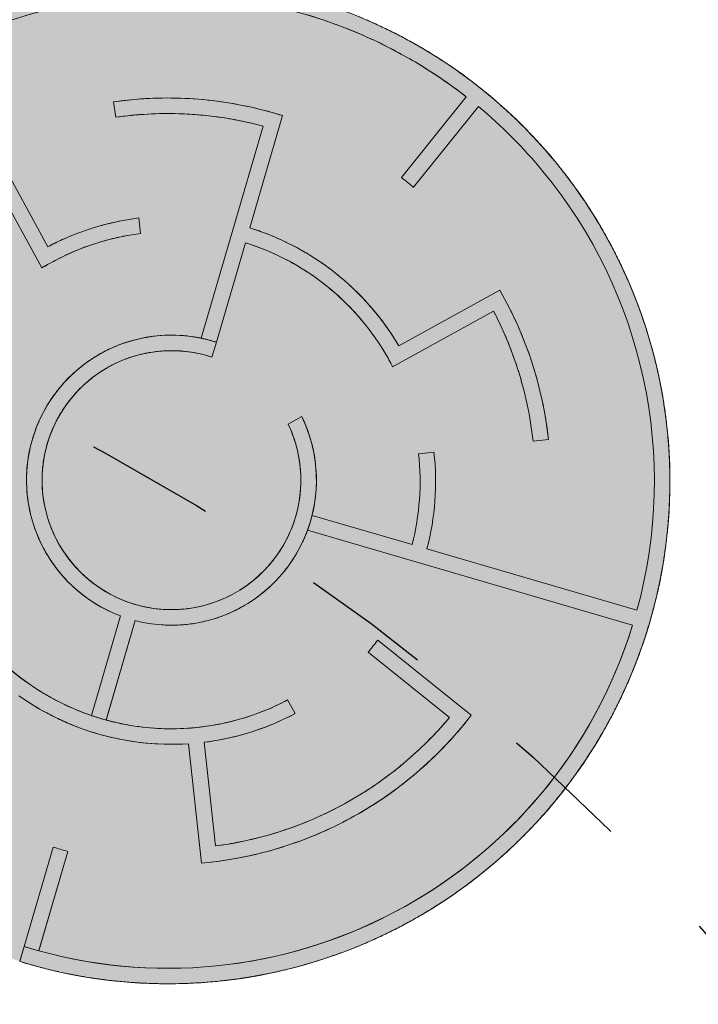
# Model space of a CAD drawing. Header units: metres. Extents: x -373759 to -373409, y 810976 to 811228.
# Tile 45 of 153: x -373662.47 to -373657.23, y 811127.49 to 811135.1. Entities that reach past the tile are written whole.
import ezdxf

# ---------------------------------------------------------------- set-up
doc = ezdxf.new("R2010")
doc.units = ezdxf.units.M
doc.header["$XCLIPFRAME"] = 2
doc.linetypes.add('TRAÇO 1mm', pattern=[2, 1, -1])
doc.layers.add('A-GENM', color=7, linetype='Continuous', lineweight=5)
picture_1 = doc.add_image_def('image1.jpg', size_in_pixel=(999, 584))

# ---------------------------------------------------------------- blocks, each defined once
blk = doc.blocks.new('labirinto - labirinto-3171242-PISTA INFERIOR PARTE 1')
at = {"layer": 'A-GENM', "true_color": 0xffffe8, "transparency": 33554432}
blk.add_hatch(color=7, dxfattribs=at).paths.add_polyline_path([(-986.4, 3752.5), (-1231.3, 3678.6), (-1448.7, 3598.3), (-1655.3, 3508), (-1854.8, 3406.7), (-2027.4, 3307.4), (-2213.1, 3186.1), (-2406.6, 3042.1), (-2573.3, 2902.6), (-2731.5, 2754.3), (-2880.9, 2597.8), (-3021.9, 2432.4), (-3156, 2255.7), (-3283.9, 2064.7), (-3392.8, 1880.8), (-3494.8, 1683.8), (-3585.3, 1481.2), (-3664.1, 1273.9), (-3730.9, 1062.4), (-3785.5, 847.4), (-3827.8, 629.6), (-3857.5, 409.8), (-3874.6, 188.6), (-3879.1, -33.2), (-3870.8, -254.8), (-3849.9, -475.7), (-3816.4, -695), (-3770.4, -912), (-3708.8, -1136.2), (-3641.5, -1337), (-3559.4, -1542.3), (-3465.4, -1743.2), (-3360.1, -1938.5), (-3243.8, -2127.4), (-3116.9, -2309.3), (-2979.8, -2483.7), (-2832.9, -2649.9), (-2676.8, -2807.5), (-2512, -2955.9), (-2338.9, -3094.7), (-2158.2, -3223.3), (-1970.4, -3341.4), (-1765.4, -3453.9), (-1576.1, -3544.4), (-1371, -3628.7), (-1161.3, -3701.2), (-947.8, -3761.5), (-731.3, -3809.5), (-512.3, -3845.1), (-293.5, -3868), (-73.2, -3878.4), (147.2, -3876.3), (367.2, -3861.7), (586, -3834.6), (803, -3795.2), (1017.3, -3743.5), (1237.5, -3676.3), (1453.5, -3596.3), (1637.8, -3516.6), (1835, -3417.9), (2045.8, -3295.6), (2230.7, -3173.3), (2408.1, -3040.8), (2576.3, -2899.8), (2736.1, -2749.5), (2887.3, -2590.4), (3029.1, -2423), (3161.3, -2247.9), (3283.4, -2065.6), (3395, -1876.6), (3495.7, -1681.7), (3585.3, -1481.3), (3663.3, -1276.2), (3729.7, -1067.1), (3784.1, -854.4), (3826.4, -639.1), (3856.5, -421.7), (3874.2, -202.9), (3879.5, 16.6), (3872.4, 236.1), (3852.9, 454.9), (3820.9, 672.7), (3775.9, 891.4), (3721.5, 1097.2), (3653.6, 1305.8), (3569.6, 1519.9), (3481.9, 1711.9), (3378.5, 1907.9), (3264.1, 2097.7), (3139, 2280.6), (2971.2, 2493.6), (2829.5, 2653.5), (2704.1, 2782.5), (2540.9, 2932.3), (2369.3, 3072.6), (2190, 3202.8), (2003.6, 3322.6), (1810.7, 3431.6), (1611.8, 3529.4), (1407.7, 3615.6), (1199, 3690.1), (947.5, 3761.6), (744, 3807.3), (552.2, 3840.5), (332, 3865.8), (60, 3878.4), (-136.5, 3876.9), (-381.7, 3860.1), (-602, 3831.9), (-796.4, 3796.7), (-903.8, 3771.7)], flags=0)
at = {"layer": 'A-GENM', "color": 253, "true_color": 0xaaaaaa}
for p, q in [((60, 3759.5), (60, 3879.5)), ((60, 3878.4), (60, 3759.5)), ((-60, 3759.5), (-60, 2959.4)), ((-60, 2959.4), (-60, 3757.9)), ((60, 2959.4), (60, 3759.5)), ((60, 3759.5), (60, 2959.4)), ((-722.3, 1900.5), (-1077.1, 2757.1)), ((-1077.1, 2757.1), (-722.3, 1900.5)), ((-1142, 2600.3), (-833.8, 1856.2)), ((-833.8, 1856.2), (-1142, 2600.3)), ((-60, 1903), (-60, 1102.7)), ((-60, 1102.7), (-60, 1901.7)), ((53.6, 1901.7), (50.4, 1901.8)), ((60, 1100), (60, 1901.4)), ((60, 1901.1), (60, 1100)), ((-1446.7, 1446.7), (-1361.8, 1361.8)), ((-1361.8, 1361.8), (-1446.7, 1446.7)), ((-1856.2, 833.8), (-2600.3, 1142)), ((-2600.3, 1142), (-1856.2, 833.8)), ((-2757.1, 1077.1), (-1900.5, 722.3)), ((-1900.5, 722.3), (-2757.1, 1077.1)), ((-1142.7, 60), (-3759.5, 60)), ((-3759.5, 60), (-1142.7, 60)), ((-3759.5, -60), (-2069, -60)), ((-2069, -60), (-3759.5, -60)), ((-1949, -60), (-1144.5, -60)), ((-1144.5, -60), (-1949, -60)), ((-1912.3, -792.1), (-1801.4, -746.2)), ((-1801.4, -746.2), (-1912.3, -792.1)), ((-854.5, -769.6), (-769.5, -684.7)), ((-769.5, -684.7), (-854.5, -769.6)), ((-60, -1016.1), (-60, -1136.2)), ((-60, -1136.2), (-60, -1016.1)), ((-2623.4, -1087.9), (-2734.2, -1133.8)), ((-2734.2, -1133.8), (-2623.4, -1087.9)), ((-60, -1136.2), (-60, -1936.4)), ((-60, -1936.4), (-60, -1136.2)), ((60, -1133.5), (60, -2839.4)), ((60, -2839.4), (60, -1133.5)), ((-1420.6, -1335.7), (-2050.2, -1965.3)), ((-2050.2, -1965.3), (-1420.6, -1335.7)), ((2050.2, -1965.3), (1394.3, -1309.4)), ((1394.3, -1309.4), (2050.2, -1965.3)), ((-2050.2, -2135), (-1420.3, -1505.2)), ((-1420.3, -1505.2), (-2050.2, -2135)), ((1395.6, -1480.4), (2050.2, -2135)), ((2050.2, -2135), (1395.6, -1480.4)), ((736.9, -1778.9), (782.8, -1889.8)), ((782.8, -1889.8), (736.9, -1778.9)), ((-60, -2056.4), (-60, -2959.4)), ((-60, -2959.4), (-60, -2056.4)), ((1223.7, -2695.2), (1172.9, -2586.5)), ((1172.9, -2586.5), (1223.7, -2695.2)), ((-1187.9, -2711.2), (-1494.1, -3450.4)), ((-1494.1, -3450.4), (-1187.9, -2711.2)), ((-1383.3, -3496.3), (-1077.1, -2757.1)), ((-1077.1, -2757.1), (-1383.3, -3496.3))]:
    blk.add_line(p, q, dxfattribs=at)
for centre, radius, start, end in [((0, 0), 3880, 89.11395, 263), ((0, 0), 3880, 90.36825, 92.01634), ((0, 0), 3880, 90.36825, 92.01634), ((0, 0), 3880, 90.36845, 92.01606), ((0, 0), 3880, 89.11395, 90.36845), ((0, 0), 3880, 89.14326, 90.36825), ((0, 0), 3880, 89.14326, 90.36825), ((0, 0), 3880, 100.19892, 101.84677), ((0, 0), 3880, 100.19892, 101.84677), ((0, 0), 3880, 100.19912, 101.84648), ((0, 0), 3880, 98.56967, 100.19912), ((0, 0), 3880, 98.95792, 100.19892), ((0, 0), 3880, 98.95792, 100.19892), ((0, 0), 3880, 98.56996, 98.92921), ((0, 0), 3880, 98.56996, 98.92921), ((0, 0), 3880, 96.92203, 98.56996), ((0, 0), 3880, 96.92203, 98.56996), ((0, 0), 3880, 96.92223, 98.56967), ((0, 0), 3880, 95.29287, 96.92223), ((0, 0), 3880, 95.67656, 96.92203), ((0, 0), 3880, 95.67656, 96.92203), ((0, 0), 3880, 95.29315, 95.64815), ((0, 0), 3880, 95.29315, 95.64815), ((0, 0), 3880, 93.64514, 95.29315), ((0, 0), 3880, 93.64514, 95.29315), ((0, 0), 3880, 93.64534, 95.29287), ((0, 0), 3880, 92.01634, 93.64514), ((0, 0), 3880, 92.01634, 93.64514), ((0, 0), 3880, 92.01606, 93.64534), ((0, 0), 3760, 89.08567, 179.08567), ((0, 0), 3760, 90.91287, 179.08567), ((0, 0), 3880, 105.12329, 106.75289), ((0, 0), 3880, 105.52066, 106.75269), ((0, 0), 3880, 105.52066, 106.75269), ((0, 0), 3880, 105.12357, 105.49135), ((0, 0), 3880, 105.12357, 105.49135), ((0, 0), 3880, 103.47581, 105.12357), ((0, 0), 3880, 103.47581, 105.12357), ((0, 0), 3880, 104.8978, 105.12329), ((0, 0), 3880, 103.47601, 104.85979), ((0, 0), 3880, 101.84648, 103.47601), ((0, 0), 3880, 102.23928, 103.47581), ((0, 0), 3880, 102.23928, 103.47581), ((0, 0), 3880, 101.84677, 102.21028), ((0, 0), 3880, 101.84677, 102.21028), ((0, 0), 3880, 263, 78), ((0, 0), 3760, 89.08567, 90.91433), ((0, 0), 3760, 90, 90.91433), ((0, 0), 3760, 89.08567, 90.91287), ((0, 0), 3760, 89.08567, 90), ((0, 0), 3880, 108.40009, 110.02978), ((0, 0), 3880, 108.80204, 110.02957), ((0, 0), 3880, 108.80204, 110.02957), ((0, 0), 3880, 108.40038, 108.77244), ((0, 0), 3880, 108.40038, 108.77244), ((0, 0), 3880, 106.75269, 108.40038), ((0, 0), 3880, 106.75269, 108.40038), ((0, 0), 3880, 106.75289, 108.40009), ((0, 0), 3880, 111.6769, 113.30666), ((0, 0), 3880, 112.08342, 113.30645), ((0, 0), 3880, 112.08342, 113.30645), ((0, 0), 3880, 111.67719, 112.05353), ((0, 0), 3880, 111.67719, 112.05353), ((0, 0), 3880, 110.02957, 111.67719), ((0, 0), 3880, 110.02957, 111.67719), ((0, 0), 3880, 110.02978, 111.6769), ((0, 0), 3880, 114.9537, 116.58354), ((0, 0), 3880, 115.36482, 116.58333), ((0, 0), 3880, 115.36482, 116.58333), ((0, 0), 3880, 114.954, 115.33464), ((0, 0), 3880, 114.954, 115.33464), ((0, 0), 3880, 113.30645, 114.954), ((0, 0), 3880, 113.30645, 114.954), ((0, 0), 3880, 113.30666, 114.9537), ((0, 0), 3880, 116.58333, 118.23081), ((0, 0), 3880, 116.58333, 118.23081), ((0, 0), 3880, 117.88959, 118.23051), ((0, 0), 3880, 116.58354, 117.85293), ((0, 0), 3880, 119.86021, 121.50761), ((0, 0), 3880, 119.86021, 121.50761), ((0, 0), 3880, 119.86042, 121.50732), ((0, 0), 3880, 118.23051, 119.86042), ((0, 0), 3880, 118.64622, 119.86021), ((0, 0), 3880, 118.64622, 119.86021), ((0, 0), 3880, 118.23081, 118.61575), ((0, 0), 3880, 118.23081, 118.61575), ((0, 0), 3880, 121.50732, 123.1373), ((0, 0), 3880, 121.92763, 123.13709), ((0, 0), 3880, 121.92763, 123.13709), ((0, 0), 3880, 121.50761, 121.89688), ((0, 0), 3880, 121.50761, 121.89688), ((0, 0), 3880, 123.13709, 124.78442), ((0, 0), 3880, 123.13709, 124.78442), ((0, 0), 3880, 123.1373, 124.78412), ((0, 0), 3880, 126.41396, 128.06123), ((0, 0), 3880, 126.41396, 128.06123), ((0, 0), 3880, 126.41417, 128.06093), ((0, 0), 3880, 124.78412, 126.41417), ((0, 0), 3880, 125.20904, 126.41396), ((0, 0), 3880, 125.20904, 126.41396), ((0, 0), 3880, 124.78442, 125.17801), ((0, 0), 3880, 124.78442, 125.17801), ((0, 0), 3880, 128.06093, 129.69105), ((0, 0), 3880, 128.06123, 128.45916), ((0, 0), 3880, 128.06123, 128.45916), ((0, 0), 3880, 129.69083, 131.33804), ((0, 0), 3880, 129.69083, 131.33804), ((0, 0), 3880, 129.69105, 131.33774), ((0, 0), 3880, 128.49046, 129.69083), ((0, 0), 3880, 128.49046, 129.69083), ((0, 0), 3880, 131.33774, 132.96792), ((0, 0), 3880, 131.77188, 132.9677), ((0, 0), 3880, 131.77188, 132.9677), ((0, 0), 3880, 131.33804, 131.74031), ((0, 0), 3880, 131.33804, 131.74031), ((0, 0), 2960, 88.83852, 91.16148), ((0, 0), 2960, 88.83852, 91.16148), ((0, 0), 3880, 132.9677, 134.61485), ((0, 0), 3880, 132.9677, 134.61485), ((0, 0), 3880, 132.96792, 134.61454), ((0, 0), 3880, 134.61454, 136.24479), ((0, 0), 3880, 135.05331, 136.24457), ((0, 0), 3880, 135.05331, 136.24457), ((0, 0), 2960, 111.33852, 158.66148), ((0, 0), 3880, 134.61485, 135.02148), ((0, 0), 3880, 134.61485, 135.02148), ((0, 0), 2960, 111.33852, 114.97875), ((0, 0), 3880, 136.24457, 137.89165), ((0, 0), 3880, 136.24457, 137.89165), ((0, 0), 3880, 136.24479, 137.89135), ((0, 0), 2960, 114.97875, 122.2592), ((0, 0), 3880, 137.89135, 139.52166), ((0, 0), 3880, 137.89165, 138.30265), ((0, 0), 3880, 137.89165, 138.30265), ((0, 0), 2840, 113.71056, 156.28944), ((0, 0), 2840, 113.71056, 116.98586), ((0, 0), 3760, 263, 44.08559), ((0, 0), 3880, 139.52144, 141.16846), ((0, 0), 3880, 139.52144, 141.16846), ((0, 0), 3880, 139.52166, 141.16816), ((0, 0), 3880, 138.33475, 139.52144), ((0, 0), 3880, 138.33475, 139.52144), ((0, 0), 2840, 116.98586, 126.81176), ((0, 0), 2960, 122.2592, 125.89943), ((0, 0), 3880, 141.16816, 142.79853), ((0, 0), 3880, 141.61619, 142.79831), ((0, 0), 3880, 141.61619, 142.79831), ((0, 0), 3880, 141.16846, 141.58383), ((0, 0), 3880, 141.16846, 141.58383), ((0, 0), 2960, 125.89943, 136.82011), ((0, 0), 3880, 142.79831, 144.44527), ((0, 0), 3880, 142.79831, 144.44527), ((0, 0), 3880, 142.79853, 144.07538), ((0, 0), 3880, 144.44496, 146.0754), ((0, 0), 3880, 144.89764, 146.07518), ((0, 0), 3880, 144.89764, 146.07518), ((0, 0), 3880, 144.44527, 144.86502), ((0, 0), 3880, 144.44527, 144.86502), ((0, 0), 3880, 144.11811, 144.44496), ((0, 0), 2840, 126.81176, 133.36235), ((0, 0), 3880, 146.07518, 147.72208), ((0, 0), 3880, 146.07518, 147.72208), ((0, 0), 3880, 146.0754, 147.72177), ((0, 0), 3880, 147.72177, 149.35227), ((0, 0), 3880, 147.72208, 148.14623), ((0, 0), 3880, 147.72208, 148.14623), ((0, 0), 2840, 133.36235, 136.63765), ((0, 0), 3880, 149.35204, 150.99889), ((0, 0), 3880, 149.35204, 150.99889), ((0, 0), 3880, 149.35227, 150.99858), ((0, 0), 3880, 148.17909, 149.35204), ((0, 0), 3880, 148.17909, 149.35204), ((0, 0), 2960, 136.82011, 144.10057), ((-25.4, -16.7), 2040, 70.98095, 109.97648), ((-25.4, -16.7), 2040, 99.34134, 109.97648), ((-25.4, -16.7), 2040, 92.25124, 99.34134), ((-25.4, -16.7), 2040, 88.70619, 92.25124), ((-25.4, -16.7), 2040, 85.16114, 88.70619), ((-25.4, -16.7), 2040, 81.6161, 85.16114), ((-25.4, -16.7), 2040, 78.07105, 81.6161), ((-25.4, -16.7), 2040, 70.98095, 78.07105), ((0, 0), 2840, 136.63765, 139.91295), ((-25.4, -16.7), 1920, 359.35518, 134.11228), ((-25.4, -16.7), 1920, 92.29111, 96.93791), ((-25.4, -16.7), 1920, 91.03416, 92.29111), ((-25.4, -16.7), 1920, 87.45207, 91.03395), ((-25.4, -16.7), 1920, 89.24301, 91.03395), ((-25.4, -16.7), 1920, 89.24599, 91.03416), ((-25.4, -16.7), 1920, 87.73913, 89.24301), ((-25.4, -16.7), 1920, 87.7392, 89.23963), ((-25.4, -16.7), 1920, 87.59358, 87.73913), ((-25.4, -16.7), 1920, 87.45207, 87.59358), ((-25.4, -16.7), 1920, 87.45155, 87.59351), ((-25.4, -16.7), 1920, 82.99752, 87.45155), ((0, 0), 3880, 150.99858, 152.62913), ((0, 0), 3880, 151.46054, 152.6289), ((0, 0), 3880, 151.46054, 152.6289), ((0, 0), 3880, 150.99889, 151.42744), ((0, 0), 3880, 150.99889, 151.42744), ((0, 0), 2840, 139.91295, 143.18824), ((-25.4, -16.7), 2040, 113.34767, 134.16451), ((-25.4, -16.7), 2040, 113.34767, 121.6744), ((-25.4, -16.7), 1920, 96.93791, 110.8783), ((-25.4, -16.7), 1920, 59.76354, 82.99752), ((0, 0), 3880, 152.6289, 154.27569), ((0, 0), 3880, 152.6289, 154.27569), ((0, 0), 3880, 152.62913, 154.27539), ((-25.4, -16.7), 1920, 110.8783, 115.5251), ((0, 0), 3880, 154.27539, 155.906), ((0, 0), 3880, 154.27569, 154.70866), ((0, 0), 3880, 154.27569, 154.70866), ((0, 0), 2960, 144.10057, 155.02125), ((0, 0), 2840, 143.18824, 153.01414), ((-25.4, -16.7), 1920, 115.5251, 129.46549), ((-25.4, -16.7), 2040, 121.6744, 125.83777), ((0, 0), 3880, 154.74201, 155.90577), ((0, 0), 3880, 154.74201, 155.90577), ((-25.4, -16.7), 2040, 125.83777, 134.16451), ((0, 0), 3880, 155.90577, 157.5525), ((0, 0), 3880, 155.90577, 157.5525), ((0, 0), 3880, 155.906, 157.55219), ((0, 0), 3880, 157.55219, 159.18286), ((0, 0), 3880, 158.02347, 159.18263), ((0, 0), 3880, 158.02347, 159.18263), ((0, 0), 3880, 157.5525, 157.98988), ((0, 0), 3880, 157.5525, 157.98988), ((-25.4, -16.7), 1920, 129.46549, 134.11228), ((0, 0), 3880, 159.18263, 160.82931), ((0, 0), 3880, 159.18263, 160.82931), ((0, 0), 3880, 159.18286, 160.829), ((0, 0), 3880, 160.829, 162.45972), ((0, 0), 3880, 161.30494, 162.45949), ((0, 0), 3880, 161.30494, 162.45949), ((0, 0), 3880, 160.82931, 161.27112), ((0, 0), 3880, 160.82931, 161.27112), ((0, 0), 2960, 155.02125, 158.66148), ((0, 0), 2840, 153.01414, 156.28944), ((0, 0), 3880, 162.45949, 164.10612), ((0, 0), 3880, 162.45949, 164.10612), ((0, 0), 3880, 162.45972, 164.10581), ((-25.4, -16.7), 1120, 102.38532, 159.5869), ((-25.4, -16.7), 1120, 102.38532, 108.10547), ((-25.4, -16.7), 1120, 91.77267, 102.38532), ((-25.4, -16.7), 1120, 91.77267, 102.38532), ((-25.4, -16.7), 1120, 268.22733, 85.62932), ((-25.4, -16.7), 1120, 73.80252, 85.62932), ((0, 0), 3880, 164.10581, 165.73658), ((0, 0), 3880, 164.58642, 165.73635), ((0, 0), 3880, 164.58642, 165.73635), ((0, 0), 3880, 164.10612, 164.55237), ((0, 0), 3880, 164.10612, 164.55237), ((-25.4, -16.7), 1120, 113.82563, 119.54579), ((-25.4, -16.7), 1120, 108.10547, 113.82563), ((-25.4, -16.7), 1120, 67.88912, 73.80252), ((-25.4, -16.7), 1120, 56.06232, 67.88912), ((0, 0), 3880, 165.73635, 167.38293), ((0, 0), 3880, 165.73635, 167.38293), ((0, 0), 3880, 165.73658, 167.38261), ((-25.4, -16.7), 1000, 102.38532, 159.5869), ((-25.4, -16.7), 1120, 119.54579, 130.98611), ((-25.4, -16.7), 1000, 108.74105, 115.09678), ((-25.4, -16.7), 1000, 102.38532, 108.74105), ((-25.4, -16.7), 1000, 268.01453, 102.38532), ((-25.4, -16.7), 1000, 96.11529, 102.38532), ((-25.4, -16.7), 1000, 89.84527, 96.11529), ((-25.4, -16.7), 1000, 71.03519, 89.84527), ((-25.4, -16.7), 1000, 58.49514, 71.03519), ((-25.4, -16.7), 1120, 50.14892, 56.06232), ((0, 0), 3880, 167.38261, 169.01344), ((0, 0), 3880, 167.38293, 167.83362), ((0, 0), 3880, 167.38293, 167.83362), ((-25.4, -16.7), 1000, 115.09678, 121.45251), ((-25.4, -16.7), 1120, 44.23552, 50.14892), ((0, 0), 3880, 167.8679, 169.0132), ((0, 0), 3880, 167.8679, 169.0132), ((16.7, 25.4), 2040, 156.65233, 160.02352), ((16.7, 25.4), 2040, 158.33792, 160.02352), ((16.7, 25.4), 2040, 156.65233, 158.31639), ((-25.4, -16.7), 1120, 130.98611, 136.70627), ((-25.4, -16.7), 1000, 121.45251, 140.51971), ((-25.4, -16.7), 1000, 39.68506, 58.49514), ((-25.4, -16.7), 1120, 26.49532, 44.23552), ((0, 0), 3880, 169.0132, 170.65974), ((0, 0), 3880, 169.0132, 170.65974), ((0, 0), 3880, 169.01344, 170.09382), ((-25.4, -16.7), 1120, 136.70627, 153.86674), ((0, 0), 3880, 170.65942, 172.2903), ((0, 0), 3880, 170.65974, 171.11488), ((0, 0), 3880, 170.65974, 171.11488), ((0, 0), 3880, 170.16831, 170.65942), ((-25.4, -16.7), 1000, 140.51971, 153.23117), ((-25.4, -16.7), 1000, 33.41504, 39.68506), ((0, 0), 3880, 171.14938, 172.29006), ((0, 0), 3880, 171.14938, 172.29006), ((-25.4, -16.7), 1000, 14.60496, 33.41504), ((0, 0), 3880, 172.29006, 173.93655), ((0, 0), 3880, 172.29006, 173.93655), ((0, 0), 3880, 172.2903, 173.93623), ((-25.4, -16.7), 1120, 153.86674, 159.5869), ((-25.4, -16.7), 1120, 14.66852, 26.49532), ((0, 0), 3880, 173.93623, 175.56716), ((0, 0), 3880, 173.93655, 174.39616), ((0, 0), 3880, 173.93655, 174.39616), ((-25.4, -16.7), 1000, 153.23117, 159.5869), ((0, 0), 3880, 174.43086, 175.56692), ((0, 0), 3880, 174.43086, 175.56692), ((-25.4, -16.7), 1120, 159.5869, 222.24205), ((-25.4, -16.7), 1120, 159.5869, 170.97875), ((-25.4, -16.7), 1000, 159.5869, 221.91079), ((-25.4, -16.7), 1000, 159.5869, 172.05168), ((0, 0), 3880, 175.56692, 177.21336), ((0, 0), 3880, 175.56692, 177.21336), ((0, 0), 3880, 175.56716, 177.21304), ((-25.4, -16.7), 1000, 8.33493, 14.60496), ((-25.4, -16.7), 1120, 2.84172, 14.66852), ((0, 0), 3880, 177.21304, 178.84401), ((0, 0), 3880, 177.71235, 178.84377), ((0, 0), 3880, 177.71235, 178.84377), ((0, 0), 3880, 177.21336, 177.67744), ((0, 0), 3880, 177.21336, 177.67744), ((-25.4, -16.7), 1120, 171.06877, 176.47786), ((0, 0), 3880, 178.84377, 180), ((0, 0), 3880, 178.84377, 180), ((0, 0), 3880, 178.84401, 179.98867), ((-25.4, -16.7), 1000, 172.05168, 178.28407), ((-25.4, -16.7), 1000, 355.79488, 8.33493), ((0, 0), 3880, 180, 180.49016), ((0, 0), 3880, 180, 180.49016), ((-25.4, -16.7), 1120, 176.07247, 182.21493), ((-25.4, -16.7), 1120, 177.06317, 188.06652), ((-25.4, -16.7), 1120, 177.06277, 179.1437), ((-25.4, -16.7), 1120, 176.67467, 177.06317), ((-25.4, -16.7), 1120, 176.67785, 177.06277), ((-25.4, -16.7), 1120, 176.47786, 176.67467), ((-25.4, -16.7), 1120, 176.47828, 176.66641), ((-25.4, -16.7), 1120, 176.07247, 176.47828), ((-25.4, -16.7), 1000, 178.28407, 196.98124), ((-25.4, -16.7), 1120, 356.92832, 2.84172), ((0, 0), 3880, 180.00041, 180.48985), ((0, 0), 3880, 180.49016, 180.95872), ((0, 0), 3880, 180.49016, 180.95872), ((0, 0), 3880, 180.48985, 182.12087), ((0, 0), 3880, 181.0114, 182.12063), ((0, 0), 3880, 181.0114, 182.12063), ((0, 0), 3760, 180.91433, 235.79907), ((0, 0), 3760, 180.91433, 235.79907), ((-29.7, -6.1), 2040, 181.51376, 202.66119), ((-29.7, -6.1), 2040, 181.51376, 202.66119), ((-29.7, -6.1), 1920, 181.60839, 202.67127), ((-29.7, -6.1), 1920, 181.60839, 202.67127), ((-25.4, -16.7), 1120, 179.14493, 182.21493), ((0, 0), 3880, 182.12063, 183.76697), ((0, 0), 3880, 182.12063, 183.76697), ((0, 0), 3880, 182.12087, 183.76665), ((-25.4, -16.7), 1000, 343.25483, 355.79488), ((-25.4, -16.7), 1120, 339.18812, 356.92832), ((-25.4, -16.7), 1120, 188.06652, 193.76244), ((0, 0), 3880, 183.76697, 184.25804), ((0, 0), 3880, 183.76697, 184.25804), ((0, 0), 3880, 183.76665, 185.39772), ((0, 0), 3880, 184.2919, 185.39748), ((0, 0), 3880, 184.2919, 185.39748), ((-25.4, -16.7), 1120, 193.76244, 205.15428), ((0, 0), 3880, 185.39748, 187.04378), ((0, 0), 3880, 185.39748, 187.04378), ((0, 0), 3880, 185.39772, 187.04346), ((-25.4, -16.7), 1000, 196.98124, 209.44602), ((-25.4, -16.7), 1000, 324.44476, 343.25483), ((-25.4, -16.7), 1120, 333.27472, 339.18812), ((0, 0), 3880, 187.04378, 187.53834), ((0, 0), 3880, 187.04378, 187.53834), ((0, 0), 3880, 187.04346, 188.67458), ((0, 0), 3880, 187.5724, 188.67433), ((0, 0), 3880, 187.5724, 188.67433), ((-25.4, -16.7), 1120, 205.15428, 210.85021), ((-25.4, -16.7), 1000, 209.44602, 221.91079), ((-25.4, -16.7), 1120, 321.44792, 333.27472), ((0, 0), 3880, 188.67433, 190.32059), ((0, 0), 3880, 188.67433, 190.32059), ((0, 0), 3880, 188.67458, 190.32027), ((-25.4, -16.7), 1120, 210.85021, 216.54613), ((-25.4, -16.7), 1000, 318.17473, 324.44476), ((-25.4, -16.7), 1120, 216.54613, 222.24205), ((-25.4, -16.7), 1000, 305.63468, 318.17473), ((0, 0), 3880, 190.32059, 190.81863), ((0, 0), 3880, 190.32059, 190.81863), ((0, 0), 3880, 190.32027, 191.95143), ((0, 0), 3880, 190.85289, 191.95118), ((0, 0), 3880, 190.85289, 191.95118), ((-25.4, -16.7), 1120, 315.53452, 321.44792), ((0, 0), 3880, 191.95118, 193.5974), ((0, 0), 3880, 191.95118, 193.5974), ((0, 0), 3880, 191.95143, 193.59708), ((-25.4, -16.7), 1000, 293.09463, 305.63468), ((-25.4, -16.7), 1120, 309.62113, 315.53452), ((0, 0), 3880, 193.5974, 194.09892), ((0, 0), 3880, 193.5974, 194.09892), ((0, 0), 3880, 193.59708, 195.22828), ((-25.4, -16.7), 1120, 291.88093, 309.62113), ((0, 0), 3880, 194.13338, 195.22803), ((0, 0), 3880, 194.13338, 195.22803), ((-25.4, -16.7), 1000, 268.01453, 286.8246), ((-25.4, -16.7), 1000, 286.8246, 293.09463), ((0, 0), 3880, 195.22803, 196.87421), ((0, 0), 3880, 195.22803, 196.87421), ((0, 0), 3880, 195.22828, 196.87389), ((-25.4, -16.7), 1120, 280.05413, 291.88093), ((0, 0), 3880, 196.87389, 198.50513), ((0, 0), 3880, 196.87421, 197.3792), ((0, 0), 3880, 196.87421, 197.3792), ((0, 0), 2960, 202.5228, 226.16148), ((0, 0), 2960, 202.5228, 205.89976), ((0, 0), 2840, 202.5228, 214.07437), ((0, 0), 2840, 202.5228, 205.4107), ((-25.4, -16.7), 1120, 268.22733, 274.37068), ((-25.4, -16.7), 1120, 268.22733, 273.94283), ((-25.4, -16.7), 1120, 268.22733, 273.94318), ((-25.4, -16.7), 1120, 273.94283, 274.14073), ((-25.4, -16.7), 1120, 273.94318, 274.14092), ((-25.4, -16.7), 1120, 274.21742, 280.05413), ((-25.4, -16.7), 1120, 274.21739, 274.37068), ((0, 0), 3880, 197.41385, 198.50488), ((0, 0), 3880, 197.41385, 198.50488), ((0, 0), 3880, 198.50488, 200.15102), ((0, 0), 3880, 198.50488, 200.15102), ((0, 0), 3880, 198.50513, 199.44201), ((0, 0), 2840, 205.4107, 211.18648), ((0, 0), 3880, 199.51177, 199.6403), ((0, 0), 3880, 199.66061, 200.15069), ((0, 0), 3880, 200.15102, 200.65948), ((0, 0), 3880, 200.15102, 200.65948), ((0, 0), 3880, 200.15069, 201.78198), ((0, 0), 2960, 205.89976, 209.27671), ((-25.4, -16.7), 1920, 223.39161, 226.97319), ((-25.4, -16.7), 1920, 223.39161, 225.1824), ((-25.4, -16.7), 1920, 293.38991, 317.67915), ((-25.4, -16.7), 1920, 313.63094, 317.67915), ((0, 0), 3880, 200.69432, 201.78173), ((0, 0), 3880, 200.69432, 201.78173), ((0, 0), 3880, 201.78173, 203.42783), ((0, 0), 3880, 201.78173, 203.42783), ((0, 0), 3880, 201.78198, 203.4275), ((-25.4, -16.7), 1920, 225.1824, 226.97319), ((-25.4, -16.7), 1920, 226.97319, 268.96605), ((-25.4, -16.7), 1920, 226.97319, 239.57105), ((-25.4, -16.7), 1920, 301.48633, 313.63094), ((0, 0), 2960, 209.27671, 212.65367), ((0, 0), 2840, 211.18648, 214.07437), ((-25.4, -16.7), 2040, 226.85708, 269.02688), ((-25.4, -16.7), 2040, 226.85708, 230.6907), ((-25.4, -16.7), 2040, 293.33756, 314.15026), ((-25.4, -16.7), 2040, 310.68148, 314.15026), ((0, 0), 3880, 203.4275, 205.05883), ((0, 0), 3880, 203.42783, 203.93976), ((0, 0), 3880, 203.42783, 203.93976), ((0, 0), 3880, 203.97478, 205.05858), ((0, 0), 3880, 203.97478, 205.05858), ((0, 0), 2840, 214.07437, 223.78944), ((0, 0), 2840, 214.07437, 217.31273), ((-25.4, -16.7), 2040, 230.6907, 234.52432), ((-25.4, -16.7), 2040, 300.27513, 310.68148), ((0, 0), 3880, 205.05858, 206.70464), ((0, 0), 3880, 205.05858, 206.70464), ((0, 0), 3880, 205.05883, 206.70431), ((0, 0), 2960, 212.65367, 216.03062), ((-25.4, -16.7), 1920, 239.57105, 243.77034), ((-25.4, -16.7), 1920, 297.43812, 301.48633), ((0, 0), 3880, 206.70464, 207.22003), ((0, 0), 3880, 206.70464, 207.22003), ((0, 0), 3880, 206.70431, 208.33568), ((0, 0), 2960, 216.03062, 222.78453), ((0, 0), 2840, 217.31273, 220.55108), ((-25.4, -16.7), 2040, 234.52432, 238.35794), ((-25.4, -16.7), 1920, 243.77034, 256.36819), ((-25.4, -16.7), 1920, 293.38991, 297.43812), ((0, 0), 3880, 207.25523, 208.33543), ((0, 0), 3880, 207.25523, 208.33543), ((-25.4, -16.7), 2040, 238.35794, 246.02517), ((-25.4, -16.7), 2040, 293.33756, 300.27513), ((0, 0), 3880, 208.33543, 209.98145), ((0, 0), 3880, 208.33543, 209.98145), ((0, 0), 3880, 208.33568, 209.98112), ((0, 0), 2840, 220.55108, 223.78944), ((-25.4, -16.7), 2040, 246.02517, 249.85879), ((-25.4, -16.7), 1920, 256.36819, 260.56748), ((0, 0), 3880, 209.98145, 210.5003), ((0, 0), 3880, 209.98145, 210.5003), ((0, 0), 3880, 209.98112, 211.61253), ((0, 0), 3880, 210.53568, 211.61227), ((0, 0), 3880, 210.53568, 211.61227), ((-25.4, -16.7), 2040, 249.85879, 261.35964), ((-25.4, -16.7), 1920, 260.56748, 268.96605), ((0, 0), 3880, 211.61227, 213.25826), ((0, 0), 3880, 211.61227, 213.25826), ((0, 0), 3880, 211.61253, 213.25793), ((0, 0), 2960, 222.78453, 226.16148), ((-25.4, -16.7), 2040, 261.35964, 265.19326), ((-25.4, -16.7), 2040, 265.19326, 269.02688), ((0, 0), 3880, 213.25826, 213.78056), ((0, 0), 3880, 213.25826, 213.78056), ((0, 0), 3880, 213.25793, 214.88938), ((0, 0), 3880, 213.81611, 214.88912), ((0, 0), 3880, 213.81611, 214.88912), ((0, 0), 3880, 214.88912, 216.53507), ((0, 0), 3880, 214.88912, 216.53507), ((0, 0), 3880, 214.88938, 216.53474), ((0, 0), 3880, 216.53507, 217.06082), ((0, 0), 3880, 216.53507, 217.06082), ((0, 0), 3880, 216.53474, 218.16622), ((0, 0), 3880, 217.09654, 218.16596), ((0, 0), 3880, 217.09654, 218.16596), ((0, 0), 3880, 218.16596, 219.81188), ((0, 0), 3880, 218.16596, 219.81188), ((0, 0), 3880, 218.16622, 219.81155), ((0, 0), 3880, 219.81188, 220.34108), ((0, 0), 3880, 219.81188, 220.34108), ((0, 0), 3880, 219.81155, 221.44307), ((0, 0), 3880, 220.37696, 221.44281), ((0, 0), 3880, 220.37696, 221.44281), ((0, 0), 3880, 221.44281, 223.08869), ((0, 0), 3880, 221.44281, 223.08869), ((0, 0), 3880, 221.44307, 223.08836), ((0, 0), 3880, 223.08869, 223.62133), ((0, 0), 3880, 223.08869, 223.62133), ((0, 0), 3880, 223.08836, 224.71992), ((0, 0), 2840, 271.21056, 294.3939), ((0, 0), 2840, 284.45819, 294.3939), ((0, 0), 3880, 223.65738, 224.71965), ((0, 0), 3880, 223.65738, 224.71965), ((0, 0), 3880, 224.71965, 226.3655), ((0, 0), 3880, 224.71965, 226.3655), ((0, 0), 3880, 224.71992, 226.36516), ((0, 0), 2960, 246.33852, 248.66148), ((0, 0), 2960, 246.33852, 248.66148), ((0, 0), 2960, 268.83852, 294.41848), ((0, 0), 2960, 290.7642, 294.41848), ((0, 0), 3880, 226.3655, 226.90158), ((0, 0), 3880, 226.3655, 226.90158), ((0, 0), 3880, 226.36516, 227.99676), ((0, 0), 2840, 277.83438, 281.14628), ((0, 0), 2840, 281.14628, 284.45819), ((0, 0), 2960, 287.10992, 290.7642), ((0, 0), 3880, 226.93778, 227.99649), ((0, 0), 3880, 226.93778, 227.99649), ((0, 0), 3880, 227.99649, 229.6423), ((0, 0), 3880, 227.99649, 229.6423), ((0, 0), 3880, 227.99676, 229.13571), ((0, 0), 2840, 271.21056, 274.52247), ((0, 0), 2840, 274.52247, 277.83438), ((0, 0), 2960, 276.14708, 287.10992), ((0, 0), 3880, 229.14329, 229.64197), ((0, 0), 3880, 229.6423, 230.18183), ((0, 0), 3880, 229.6423, 230.18183), ((0, 0), 3880, 229.64197, 231.2736), ((0, 0), 2960, 268.83852, 272.4928), ((0, 0), 2960, 272.4928, 276.14708), ((0, 0), 3880, 230.21818, 231.27334), ((0, 0), 3880, 230.21818, 231.27334), ((0, 0), 3880, 231.27334, 232.91911), ((0, 0), 3880, 231.27334, 232.91911), ((0, 0), 3880, 231.2736, 232.91878), ((0, 0), 3880, 232.91911, 233.46207), ((0, 0), 3880, 232.91911, 233.46207), ((0, 0), 3880, 232.91878, 234.55045), ((0, 0), 3760, 235.79907, 246.58567), ((0, 0), 3760, 235.79907, 246.58567), ((0, 0), 3760, 295.8106, 305.65378), ((0, 0), 3880, 233.49858, 234.55018), ((0, 0), 3880, 233.49858, 234.55018), ((0, 0), 3880, 234.55018, 236.19592), ((0, 0), 3880, 234.55018, 236.19592), ((0, 0), 3880, 234.55045, 236.19559), ((0, 0), 3880, 236.19592, 236.74231), ((0, 0), 3880, 236.19592, 236.74231), ((0, 0), 3880, 236.19559, 237.82729), ((0, 0), 3880, 236.77308, 237.82702), ((0, 0), 3880, 236.77308, 237.82702), ((0, 0), 3880, 237.82702, 239.47273), ((0, 0), 3880, 237.82702, 239.47273), ((0, 0), 3880, 237.82729, 239.4724), ((0, 0), 3880, 239.4724, 241.10413), ((0, 0), 3880, 239.47273, 240.01663), ((0, 0), 3880, 239.47273, 240.01663), ((0, 0), 3880, 240.04739, 241.10386), ((0, 0), 3880, 240.04739, 241.10386), ((0, 0), 3880, 241.10386, 242.74955), ((0, 0), 3880, 241.10386, 242.74955), ((0, 0), 3880, 241.10413, 242.74921), ((0, 0), 3880, 242.74955, 243.29111), ((0, 0), 3880, 242.74955, 243.29111), ((0, 0), 3880, 242.74921, 244.38097), ((0, 0), 3880, 243.32156, 244.3807), ((0, 0), 3880, 243.32156, 244.3807), ((0, 0), 3760, 248.41433, 263), ((0, 0), 3760, 248.41433, 254.2486), ((0, 0), 3880, 244.3807, 246.02636), ((0, 0), 3880, 244.3807, 246.02636), ((0, 0), 3880, 244.38097, 246.02602), ((0, 0), 3880, 246.02636, 246.5658), ((0, 0), 3880, 246.02636, 246.5658), ((0, 0), 3880, 246.02602, 247.65781), ((0, 0), 3880, 246.61674, 247.65754), ((0, 0), 3880, 246.61674, 247.65754), ((0, 0), 3880, 247.65754, 249.30317), ((0, 0), 3880, 247.65754, 249.30317), ((0, 0), 3880, 247.65781, 249.30283), ((0, 0), 3880, 249.30317, 249.8599), ((0, 0), 3880, 249.30317, 249.8599), ((0, 0), 3880, 249.30283, 250.93465), ((0, 0), 3880, 249.89353, 250.93438), ((0, 0), 3880, 249.89353, 250.93438), ((0, 0), 3760, 254.2486, 257.16573), ((0, 0), 3880, 250.93438, 252.57998), ((0, 0), 3880, 250.93438, 252.57998), ((0, 0), 3880, 250.93465, 252.57964), ((0, 0), 3880, 252.57998, 253.13668), ((0, 0), 3880, 252.57998, 253.13668), ((0, 0), 3880, 252.57964, 253.15739), ((0, 0), 3880, 253.15739, 254.21149), ((0, 0), 3880, 253.17025, 254.21121), ((0, 0), 3880, 253.17025, 254.21121), ((0, 0), 3760, 257.16573, 263), ((0, 0), 3880, 254.21121, 255.85679), ((0, 0), 3880, 254.21121, 255.85679), ((0, 0), 3880, 254.21149, 255.85645), ((0, 0), 3880, 255.85679, 256.41353), ((0, 0), 3880, 255.85679, 256.41353), ((0, 0), 3880, 255.85645, 257.48833), ((0, 0), 3880, 256.44691, 257.48805), ((0, 0), 3880, 256.44691, 257.48805), ((0, 0), 3880, 257.48805, 259.1336), ((0, 0), 3880, 257.48805, 259.1336), ((0, 0), 3880, 257.48833, 259.13326), ((0, 0), 3760, 263, 266.28106), ((0, 0), 3760, 266.29124, 269.56212), ((0, 0), 3880, 259.1336, 259.69045), ((0, 0), 3880, 259.1336, 259.69045), ((0, 0), 3880, 259.13326, 260.76517), ((0, 0), 3880, 259.72353, 260.76489), ((0, 0), 3880, 259.72353, 260.76489), ((0, 0), 3880, 260.76489, 262.41041), ((0, 0), 3880, 260.76489, 262.41041), ((0, 0), 3880, 260.76517, 262.41007), ((0, 0), 3880, 262.41041, 262.96746), ((0, 0), 3880, 262.41041, 262.96746), ((0, 0), 3880, 262.41007, 263), ((0, 0), 3880, 263, 264.05993)]:
    blk.add_arc(centre, radius, start, end, dxfattribs=at)

msp = doc.modelspace()

# ---------------------------------------------------------------- linework, layer by layer
at = {"color": 6, "linetype": 'TRAÇO 1mm', "lineweight": 30}
msp.add_circle((-373669.8776, 811116.8841), 16.9117, dxfattribs=at)

# ---------------------------------------------------------------- block references
at = {"layer": 'A-GENM', "color": 253, "true_color": 0xaaaaaa, "xscale": 0.001, "yscale": 0.001, "zscale": 0.001, "rotation": 163.7409632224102}
msp.add_blockref('labirinto - labirinto-3171242-PISTA INFERIOR PARTE 1', (-373661.3306, 811131.5335), dxfattribs=at)

# ---------------------------------------------------------------- pictures from other files: only their frames are drawn
image = msp.add_image(picture_1, insert=(-373760.7975, 810990.6628), size_in_units=(351.8083, 205.6617))
image.set_boundary_path([(4.5384, 95.0127), (998.5, 423.3533)])
image.dxf.flags = 15

doc.saveas('drawing.dxf')
